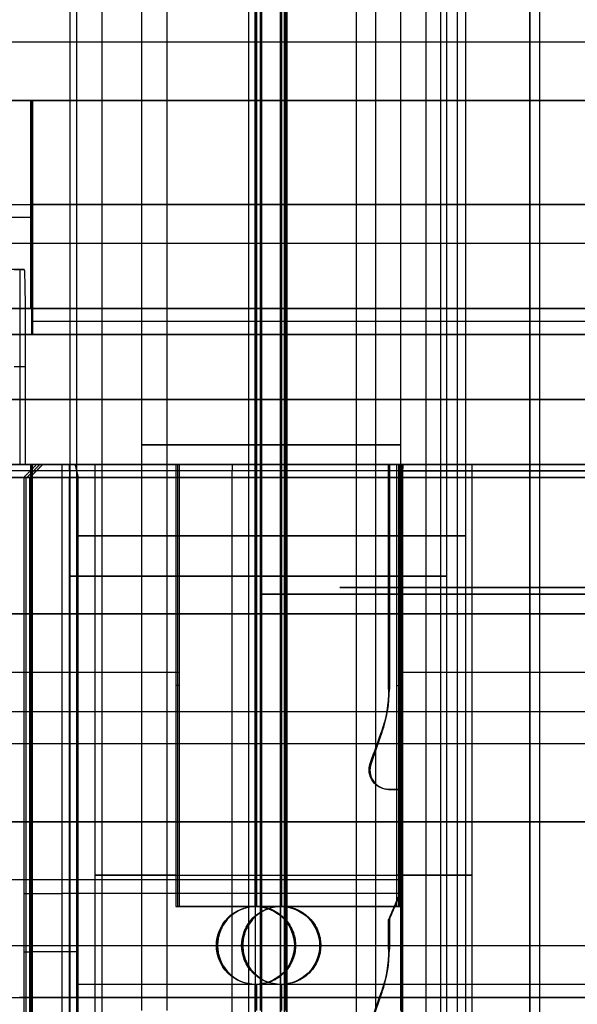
# Model space of a CAD drawing. Header units: millimetres. Extents: x 0 to 284, y -110 to 65.
# Tile 140 of 227: x 253.13 to 257.43, y -82.85 to -75.28. Entities that reach past the tile are written whole.
import ezdxf

# ---------------------------------------------------------------- set-up
doc = ezdxf.new("R2010")
doc.units = ezdxf.units.MM
doc.layers.add('Layer 01', color=7, linetype='Continuous', true_color=0x000000)

msp = doc.modelspace()

# ---------------------------------------------------------------- linework, layer by layer
at = {"layer": 'Layer 01'}
for p, q in [((253.5725, -73.9, 24.1145), (253.5725, -84.6, 24.1145)), ((253.7666, -73.9, 12.9962), (253.7666, -84.6, 12.9962)), ((254.9967, -73.9, 22.7391), (254.9967, -84.6, 22.7391)), ((255.1419, -73.9, 14.4204), (255.1419, -82.1, 14.4204)), ((256.3721, -73.9, 24.1633), (256.3721, -84.6, 24.1633)), ((256.5661, -73.9, 13.045), (256.5661, -84.6, 13.045)), ((253.5225, -83.4, 24.1136), (253.5225, -74.1, 24.1136)), ((254.9976, -83.4, 22.6891), (254.9976, -74.1, 22.6891)), ((256.422, -83.4, 24.1642), (256.422, -74.1, 24.1642)), ((254.0724, -74.2, 24.1232), (254.0724, -82.9, 24.1232)), ((254.2665, -74.2, 13.0049), (254.2665, -82.9, 13.0049)), ((255.8721, -74.2, 24.1546), (255.8721, -82.9, 24.1546)), ((256.0662, -74.2, 13.0363), (256.0662, -82.9, 13.0363)), ((254.8993, -83.4, 18.5768), (254.8993, -74.5, 18.5768)), ((256.2609, -74.4969, 20.5407), (256.2609, -84.9, 20.5407)), ((257.0606, -83.4, 20.8149), (257.0606, -74.5, 20.8149)), ((256.5003, -74.7969, 19.9905), (256.5003, -84.4969, 19.9905)), ((255.1735, -75.3084, 17.7771), (255.1735, -83.1969, 17.7771)), ((241.3578, -75.45, 14.9799), (259.7594, -75.45, 15.3011)), ((253.227, -75.9, 5.5179), (253.227, -77.5, 5.5179)), ((253.2335, -76.8, 5.1457), (248.2342, -76.8, 5.0584)), ((253.2205, -76.8, 5.8901), (253.2335, -76.8, 5.1457)), ((265.1661, -77, 37.7589), (235.1707, -77, 37.2353)), ((265.8293, -77, -0.2353), (235.8339, -77, -0.7589)), ((253.1355, -77.2, 12.7651), (253.1355, -78.7, 12.7651)), ((253.1998, -77.7, 30.9609), (253.1881, -77.7, 31.6276)), ((253.6446, -77.7, 5.4742), (253.633, -77.7, 6.1409)), ((253.1777, -77.95, 10.3455), (253.0933, -77.95, 15.1848)), ((259.7157, -78.75, 10.3096), (241.5757, -78.75, 9.993)), ((255.9767, -78.7, 9.5692), (251.4074, -78.7, 9.4895)), ((253.1893, -78.8, 7.6791), (253.2892, -78.7, 7.6808)), ((253.3122, -78.7, 6.3649), (253.2122, -78.8, 6.3631)), ((253.2163, -78.75, 8.996), (253.2622, -78.75, 6.364)), ((253.227, -78.7, 5.5179), (253.227, -86.9, 5.5179)), ((258.0288, -78.7, 8.2722), (253.2804, -78.7, 8.1894)), ((253.4388, -78.7, 30.9067), (253.4361, -78.7, 31.0614)), ((256.0815, -78.75, 9.296), (253.4619, -78.75, 9.2503)), ((253.5157, -78.7, 6.1684), (253.5174, -78.8, 6.0684)), ((253.689, -78.7, 9.7043), (253.6951, -78.7, 9.3544)), ((253.7166, -83.4, 12.9953), (253.7166, -78.7, 12.9953)), ((253.8727, -78.7, 6.0487), (253.87, -78.7, 6.2034)), ((254.3498, -78.7, 11.0987), (254.3498, -82.1, 11.0987)), ((254.7708, -78.8, 9.3231), (254.7726, -78.7, 9.2232)), ((255.141, -83.4, 14.4704), (255.141, -78.7, 14.4704)), ((255.9767, -78.7, 9.5692), (255.9767, -80.4284, 9.5692)), ((256.0495, -78.7, 11.1284), (256.0495, -82.1, 11.1284)), ((256.0614, -78.75, 10.4458), (259.9896, -78.75, 10.5144)), ((256.0776, -78.7, 9.521), (256.0776, -81.2, 9.521)), ((256.6161, -83.4, 13.0459), (256.6161, -78.7, 13.0459)), ((253.1827, -78.8, 8.054), (253.1827, -86.1, 8.054)), ((254.7708, -85.2, 9.3231), (254.7708, -78.8, 9.3231)), ((255.9798, -79.5642, 9.3942), (255.9736, -79.5642, 9.7442)), ((254.3625, -80.3, 10.3662), (251.493, -80.3, 10.3161)), ((259.9905, -80.3, 10.4644), (256.0623, -80.3, 10.3958)), ((254.3625, -80.4, 10.3662), (254.337, -80.4, 11.8312)), ((256.0367, -80.4, 11.8609), (256.0623, -80.4, 10.3958)), ((255.8353, -81, 9.5668), (255.9195, -80.7618, 9.5682)), ((259.7149, -80.85, 10.3596), (241.5749, -80.85, 10.0429)), ((255.8805, -80.8809, 9.3925), (255.8744, -80.8809, 9.7425)), ((255.8298, -81.05, 9.3916), (255.8237, -81.05, 9.7416)), ((255.9767, -81.2, 9.5692), (256.0767, -81.2, 9.571)), ((256.0297, -81.2, 9.3951), (256.0236, -81.2, 9.7451)), ((245.2353, -81.893, 9.5568), (256.0736, -81.893, 9.7459)), ((245.2414, -81.893, 9.2068), (256.0797, -81.893, 9.396)), ((256.0806, -82, 9.346), (253.461, -82, 9.3003)), ((255.9767, -82.2, 9.5692), (256.0767, -81.9667, 9.571)), ((256.0728, -81.95, 9.7959), (256.0736, -81.95, 9.7459)), ((256.0776, -81.9667, 9.521), (256.0776, -83.2, 9.521)), ((256.0797, -81.95, 9.396), (256.0806, -81.95, 9.346)), ((256.0236, -82.0833, 9.7451), (256.0297, -82.0833, 9.3951)), ((256.0495, -82.1, 11.1284), (254.3498, -82.1, 11.0987)), ((254.9478, -82.1, 25.5387), (254.9566, -82.1, 25.0388)), ((255.1419, -82.1, 14.4204), (255.1506, -82.1, 13.9205)), ((255.1916, -82.1, 11.5708), (255.2124, -82.1, 10.381)), ((255.9767, -82.2, 9.5692), (255.9767, -82.4284, 9.5692)), ((255.9798, -82.3142, 9.3942), (255.9736, -82.3142, 9.7442)), ((245.2344, -82.4, 9.6067), (256.0728, -82.4, 9.7959)), ((254.6484, -82.4, 25.5009), (254.6575, -82.4, 24.9821)), ((255.2484, -82.4, 25.5114), (255.2574, -82.4, 24.9925)), ((255.4424, -82.4, 14.3931), (255.4515, -82.4, 13.8742)), ((253.1663, -82.45, 8.9951), (253.2122, -82.45, 6.3631)), ((254.9478, -82.7, 25.5387), (254.9566, -82.7, 25.0388)), ((254.9478, -82.7, 25.5387), (254.9478, -84.6, 25.5387)), ((255.1419, -82.7, 14.4204), (255.1506, -82.7, 13.9205)), ((255.1419, -82.7, 14.4204), (255.1419, -84.6, 14.4204)), ((255.8353, -83, 9.5668), (255.9195, -82.7618, 9.5682)), ((253.2335, -82.8, 5.1457), (253.1335, -82.8, 5.1439)), ((253.2205, -82.8, 5.8901), (253.2335, -82.8, 5.1457))]:
    msp.add_line(p, q, dxfattribs=at)
at = {"layer": 'Layer 01', "extrusion": (0, 1, 0)}
for centre, radius, start, end in [((-250.5, 18.5, -75.45), 10.5, 344.6159, 193.3841), ((-250.5, 18.5, -76.7), 12.9, 359, 179), ((-250.5, 18.5, -76.7), 12.9, 179, 257.82546), ((-250.5, 18.5, -77.6), 13.4, 179, 258.24748), ((-254.9723, 24.1389, -79.5593), 1.45, 269, 89), ((-254.9723, 24.1389, -79.5593), 1.45, 89, 269), ((-257.099, 18.6152, -79.85), 2.2, 269, 89), ((-257.099, 18.6152, -79.85), 2.2, 89, 269), ((-250.5, 18.5, -80.6), 12.8, 93.4808, 216.60176), ((-255.1663, 13.0206, -81.8593), 1.45, 304.8883, 89), ((-255.1663, 13.0206, -81.8593), 1.45, 89, 233.1117), ((-253.4662, 9.0003, -82), 0.3, 359, 89), ((-253.5122, 6.3684, -82.45), 0.3, 269, 359), ((-253.5122, 6.3684, -82.45), 0.3, 256.05592, 269), ((-250.5, 18.5, -82.7), 12.8, 222.472, 256.05592), ((-250.5, 18.5, -82.8), 12.9, 92.55551, 179), ((-250.5, 18.5, -82.8), 12.9, 179, 257.82546)]:
    msp.add_arc(centre, radius, start, end, dxfattribs=at)
at = {"layer": 'Layer 01', "extrusion": (-9.37291e-18, -1, 5.36973e-16)}
for start, end in [(1, 181), (181, 1)]:
    msp.add_arc((250.5, 18.5, 75.9), 14.35, start, end, dxfattribs=at)
at = {"layer": 'Layer 01', "extrusion": (1.09208e-15, -1, 5.56199e-16)}
msp.add_arc((250.5, 18.5, 75.9), 12.9, 1, 181, dxfattribs=at)
at = {"layer": 'Layer 01', "extrusion": (-2.70929e-17, -1, 2.14834e-17)}
msp.add_arc((250.5, 18.5, 75.9), 12.9, 282.17454, 1, dxfattribs=at)
at = {"layer": 'Layer 01', "extrusion": (-0.999848, -1.13856e-13, -0.017452)}
msp.add_arc((77.7, 6.4254, -253.3197), 0.5, 180, 270, dxfattribs=at)
at = {"layer": 'Layer 01', "extrusion": (1.05098e-15, -1, 5.55482e-16)}
msp.add_arc((250.5, 18.5, 77.5), 13.4, 1, 181, dxfattribs=at)
at = {"layer": 'Layer 01', "extrusion": (9.37291e-18, 1, -5.36973e-16)}
msp.add_arc((-250.5, 18.5, -77.5), 12.9, 359, 179, dxfattribs=at)
at = {"layer": 'Layer 01', "extrusion": (-4.82428e-18, 1, 3.82542e-18)}
msp.add_arc((-250.5, 18.5, -77.5), 12.9, 179, 257.82546, dxfattribs=at)
at = {"layer": 'Layer 01', "extrusion": (-2.17513e-15, -1, -3.90636e-16)}
msp.add_arc((250.5, 18.5, 77.5), 13.4, 281.75252, 1, dxfattribs=at)
at = {"layer": 'Layer 01', "extrusion": (4.43031e-16, 1, -5.29404e-16)}
msp.add_arc((-250.5, 18.5, -77.7), 13.4, 25.30129, 179, dxfattribs=at)
at = {"layer": 'Layer 01', "extrusion": (6.96316e-16, -1, -2.41996e-17)}
msp.add_arc((250.5, 18.5, 77.7), 12.75, 321.12589, 141.12589, dxfattribs=at)
at = {"layer": 'Layer 01', "extrusion": (-9.58217e-16, -1, 5.9045e-16)}
msp.add_arc((250.5, 18.5, 77.7), 12.75, 238.46026, 321.12589, dxfattribs=at)
at = {"layer": 'Layer 01', "extrusion": (2.2825e-15, 1, -7.59398e-16)}
msp.add_arc((-250.5, 18.5, -77.7), 13.4, 179, 258.24748, dxfattribs=at)
at = {"layer": 'Layer 01', "extrusion": (0, -1, 0)}
for centre, radius, start, end in [((250.5, 18.5, 78.2), 12.75, 321.12589, 141.12589), ((250.5, 18.5, 78.2), 12.75, 238.46026, 321.12589), ((254.9723, 24.1389, 78.55), 0.9, 91, 271), ((255.1663, 13.0206, 78.55), 0.9, 91, 271), ((254.9723, 24.1389, 78.55), 0.9, 271, 91), ((255.1663, 13.0206, 78.55), 0.9, 271, 91), ((254.9723, 24.1389, 79.25), 1.4, 91, 271), ((255.1663, 13.0206, 79.25), 1.4, 91, 271), ((254.9723, 24.1389, 79.25), 1.4, 271, 91), ((255.1663, 13.0206, 79.25), 1.4, 271, 91), ((257.099, 18.6152, 79.6469), 1.5, 23.52267, 203.52267), ((257.099, 18.6152, 79.6469), 1.5, 203.52267, 23.52267), ((257.099, 18.6152, 79.6984), 2.1, 23.52267, 203.52267), ((257.099, 18.6152, 79.6984), 2.1, 203.52267, 23.52267), ((250.5, 18.5, 79.85), 14.5, 1, 181), ((250.5, 18.5, 79.85), 14.5, 181, 1), ((250.5, 18.5, 81.45), 14.35, 1, 181), ((250.5, 18.5, 81.45), 14.35, 181, 1)]:
    msp.add_arc(centre, radius, start, end, dxfattribs=at)
at = {"layer": 'Layer 01', "extrusion": (6.29551e-16, -1, 2.31517e-16)}
msp.add_arc((250.5, 18.5, 78.7), 12.9, 1, 154.44848, dxfattribs=at)
at = {"layer": 'Layer 01', "extrusion": (2.6859e-17, 1, -1.53875e-15)}
msp.add_arc((-250.5, 18.5, -78.7), 10.5, 344.6159, 193.3841, dxfattribs=at)
at = {"layer": 'Layer 01', "extrusion": (1.71412e-16, 1, -6.75321e-16)}
msp.add_arc((-250.5, 18.5, -78.7), 12.75, 38.87411, 218.87411, dxfattribs=at)
at = {"layer": 'Layer 01', "extrusion": (2.85883e-16, 1, -1.65628e-15)}
msp.add_arc((-250.5, 18.5, -78.7), 12.75, 218.87411, 301.53974, dxfattribs=at)
at = {"layer": 'Layer 01', "extrusion": (-8.54516e-14, 1, -1.40268e-12)}
msp.add_arc((-250.5, 18.5, -78.7), 12.7, 93.51615, 216.60176, dxfattribs=at)
at = {"layer": 'Layer 01', "extrusion": (-2.69553e-15, -1, 1.03023e-15)}
msp.add_arc((250.5, 18.5, 78.7), 12.9, 282.17454, 1, dxfattribs=at)
at = {"layer": 'Layer 01', "extrusion": (-5.46346e-16, -1, 5.276e-16)}
msp.add_arc((253.4662, 9.0003, 78.7), 0.2, 91, 181, dxfattribs=at)
at = {"layer": 'Layer 01', "extrusion": (8.9281e-18, -1, 1.16236e-17)}
msp.add_arc((253.5122, 6.3684, 78.7), 0.2, 181, 283.94408, dxfattribs=at)
at = {"layer": 'Layer 01', "extrusion": (-5.92561e-15, -1, 9.96557e-15)}
msp.add_arc((250.5, 18.5, 78.7), 12.7, 283.94408, 317.528, dxfattribs=at)
at = {"layer": 'Layer 01', "extrusion": (7.63649e-18, -1, -2.32657e-18)}
msp.add_arc((255.1663, 13.0206, 78.7), 1.45, 91, 235.1117, dxfattribs=at)
at = {"layer": 'Layer 01', "extrusion": (2.59696e-16, -1, 8.91375e-17)}
msp.add_arc((255.1663, 13.0206, 78.7), 1.45, 306.8883, 91, dxfattribs=at)
at = {"layer": 'Layer 01', "extrusion": (-8.81553e-16, -1, 9.82347e-16)}
msp.add_arc((250.5, 18.5, 78.8), 12.8, 323.39824, 86.5192, dxfattribs=at)
at = {"layer": 'Layer 01', "extrusion": (-4.11576e-42, 1, 3.97454e-42)}
msp.add_arc((-253.4662, 9.0003, -78.8), 0.3, 359, 89, dxfattribs=at)
at = {"layer": 'Layer 01', "extrusion": (-1.29545e-42, -1, -1.34148e-42)}
msp.add_arc((253.5122, 6.3684, 78.8), 0.3, 181, 271, dxfattribs=at)
at = {"layer": 'Layer 01', "extrusion": (-1.18583e-16, -1, 9.04133e-16)}
msp.add_arc((253.5122, 6.3684, 78.8), 0.3, 271, 283.94408, dxfattribs=at)
at = {"layer": 'Layer 01', "extrusion": (4.52353e-15, -1, -3.84797e-15)}
msp.add_arc((250.5, 18.5, 78.8), 12.8, 283.94408, 317.528, dxfattribs=at)
at = {"layer": 'Layer 01', "extrusion": (0.017452, 4.90859e-15, -0.999848)}
msp.add_arc((-80.4284, 255.1047, -5.2754), 1, 90, 109.47122, dxfattribs=at)
at = {"layer": 'Layer 01', "extrusion": (0.017452, 0, -0.999848)}
for centre, radius, start, end in [((-80.4284, 255.1047, -5.1004), 1, 90, 109.47122), ((-82.4, 255.3547, -9.6877), 0.3, 270, 90), ((-82.4, 255.3547, -20.8077), 0.3, 90, 270), ((-82.4, 255.3547, -9.6877), 0.3, 90, 270), ((-82.4284, 255.1047, -5.1004), 1, 90, 109.47122)]:
    msp.add_arc(centre, radius, start, end, dxfattribs=at)
at = {"layer": 'Layer 01', "extrusion": (-0.017452, 3.86683e-16, 0.999848)}
for centre in [(80.4284, 255.1047, 4.9254), (82.4284, 255.1047, 4.9254)]:
    msp.add_arc(centre, 1, 70.52878, 90, dxfattribs=at)
at = {"layer": 'Layer 01', "extrusion": (0.017452, -6.68682e-15, -0.999848)}
msp.add_arc((-81.05, 256.1047, -5.2754), 0.15, 180, 289.47122, dxfattribs=at)
at = {"layer": 'Layer 01', "extrusion": (-0.017452, 0, 0.999848)}
msp.add_arc((81.05, 256.1047, 5.1004), 0.15, 250.52878, 360, dxfattribs=at)
at = {"layer": 'Layer 01', "extrusion": (-0.017452, 2.05565e-15, 0.999848)}
msp.add_arc((81.05, 256.1047, 4.9254), 0.15, 250.52878, 0, dxfattribs=at)
at = {"layer": 'Layer 01', "extrusion": (0.017452, -2.84217e-14, -0.999848)}
msp.add_arc((-82.4, 255.3547, -20.8077), 0.3, 270, 90, dxfattribs=at)
at = {"layer": 'Layer 01', "extrusion": (-2.35455e-16, -1, -7.72831e-16)}
msp.add_arc((255.1663, 13.0206, 82.1), 1.45, 235.1117, 271, dxfattribs=at)
at = {"layer": 'Layer 01', "extrusion": (9.8781e-18, -1, -2.87792e-17)}
msp.add_arc((255.1663, 13.0206, 82.1), 1.45, 271, 306.8883, dxfattribs=at)
at = {"layer": 'Layer 01', "extrusion": (1.68204e-15, 1, -6.09775e-16)}
msp.add_arc((-250.5, 18.5, -82.4), 12.8, 93.4808, 216.60176, dxfattribs=at)
at = {"layer": 'Layer 01', "extrusion": (0.017452, 4.9076e-15, -0.999848)}
msp.add_arc((-82.4284, 255.1047, -5.2754), 1, 90, 109.47122, dxfattribs=at)
at = {"layer": 'Layer 01'}
for points in [[(254.9478, -82.1, 25.5387), (254.9478, -78, 25.5387), (254.9478, -73.9, 25.5387)], [(254.9967, -73.9, 22.7391), (254.9967, -79.25, 22.7391), (254.9967, -84.6, 22.7391)], [(255.1419, -82.1, 14.4204), (255.1419, -78, 14.4204), (255.1419, -73.9, 14.4204)], [(255.1908, -73.9, 11.6208), (255.1908, -79.25, 11.6208), (255.1908, -84.6, 11.6208)], [(254.947, -74.1, 25.5887), (254.947, -78.75, 25.5887), (254.947, -83.4, 25.5887)], [(254.9976, -83.4, 22.6891), (254.9976, -78.75, 22.6891), (254.9976, -74.1, 22.6891)], [(254.9566, -74.2, 25.0388), (254.9566, -78.15, 25.0388), (254.9566, -82.1, 25.0388)], [(254.988, -82.9, 23.239), (254.988, -78.55, 23.239), (254.988, -74.2, 23.239)], [(255.1506, -74.2, 13.9205), (255.1506, -78.15, 13.9205), (255.1506, -82.1, 13.9205)], [(255.182, -82.9, 12.1207), (255.182, -78.55, 12.1207), (255.182, -74.2, 12.1207)], [(255.1735, -83.1969, 17.7771), (255.1735, -78.8469, 17.7771), (255.1735, -74.4969, 17.7771)], [(257.0606, -74.5, 20.8149), (257.0606, -78.95, 20.8149), (257.0606, -83.4, 20.8149)], [(257.1374, -83.4, 16.4155), (257.1374, -78.95, 16.4155), (257.1374, -74.5, 16.4155)], [(255.7236, -74.7969, 18.0165), (255.7236, -78.9969, 18.0165), (255.7236, -83.1969, 18.0165)], [(248.2342, -75.9, 5.0584), (250.7339, -75.9, 5.102), (253.2335, -75.9, 5.1457)], [(253.2205, -77.5, 5.8901), (253.2205, -76.7, 5.8901), (253.2205, -75.9, 5.8901)], [(253.2335, -75.9, 5.1457), (253.227, -75.9, 5.5179), (253.2205, -75.9, 5.8901)], [(253.2335, -75.9, 5.1457), (253.2335, -76.8, 5.1457), (253.2335, -77.7, 5.1457)], [(253.169, -77.2, 10.8454), (252.919, -77.2, 10.8411), (252.6691, -77.2, 10.8367)], [(253.0933, -77.2, 15.1848), (253.1311, -77.2, 13.0151), (253.169, -77.2, 10.8454)], [(253.2205, -77.5, 5.8901), (253.2249, -77.5, 5.6355), (253.2294, -77.5, 5.3809)], [(253.2294, -77.7, 5.3809), (253.2294, -77.6, 5.3809), (253.2294, -77.5, 5.3809)], [(253.2335, -77.7, 5.1457), (250.7339, -77.7, 5.102), (248.2342, -77.7, 5.0584)], [(253.1777, -77.7, 10.3455), (252.9278, -77.7, 10.3411), (252.6778, -77.7, 10.3368)], [(253.1777, -77.7, 10.3455), (253.1777, -78.2, 10.3455), (253.1777, -78.7, 10.3455)], [(253.2294, -77.7, 5.3809), (253.2314, -77.7, 5.2633), (253.2335, -77.7, 5.1457)], [(243.304, -78.7, 9.9731), (251.5103, -78.7, 10.1164), (259.7166, -78.7, 10.2596)], [(245.2344, -78.7, 9.6067), (250.6536, -78.7, 9.7013), (256.0728, -78.7, 9.7959)], [(248.2342, -78.7, 5.0584), (250.7339, -78.7, 5.102), (253.2335, -78.7, 5.1457)], [(255.9736, -78.7, 9.7442), (253.689, -78.7, 9.7043), (251.4043, -78.7, 9.6644)], [(251.4104, -78.7, 9.3145), (253.6951, -78.7, 9.3544), (255.9798, -78.7, 9.3942)], [(253.0933, -78.7, 15.1848), (256.4263, -78.7, 15.2429), (259.7594, -78.7, 15.3011)], [(253.1777, -78.7, 10.3455), (253.1355, -78.7, 12.7651), (253.0933, -78.7, 15.1848)], [(253.2663, -78.7, 8.9968), (253.2163, -78.75, 8.996), (253.1663, -78.8, 8.9951)], [(253.1777, -78.7, 10.3455), (253.7701, -78.7, 10.3558), (254.3625, -78.7, 10.3662)], [(253.2122, -78.8, 6.3631), (253.2622, -78.75, 6.364), (253.3122, -78.7, 6.3649)], [(253.2205, -86.9, 5.8901), (253.2205, -82.8, 5.8901), (253.2205, -78.7, 5.8901)], [(253.2335, -78.7, 5.1457), (253.227, -78.7, 5.5179), (253.2205, -78.7, 5.8901)], [(253.2335, -86.9, 5.1457), (253.2335, -82.8, 5.1457), (253.2335, -78.7, 5.1457)], [(253.3122, -78.7, 6.3649), (253.2892, -78.7, 7.6808), (253.2663, -78.7, 8.9968)], [(253.461, -78.8, 9.3003), (253.4619, -78.75, 9.2503), (253.4628, -78.7, 9.2003)], [(253.4628, -78.7, 9.2003), (254.7726, -78.7, 9.2232), (256.0824, -78.7, 9.246)], [(253.5604, -78.7, 6.1743), (253.5724, -78.75, 6.1257), (253.5845, -78.8, 6.0772)], [(254.337, -78.7, 11.8312), (254.337, -80.4, 11.8312), (254.337, -82.1, 11.8312)], [(254.337, -78.7, 11.8312), (254.3498, -78.7, 11.0987), (254.3625, -78.7, 10.3662)], [(254.3625, -78.7, 10.3662), (254.3625, -80.4, 10.3662), (254.3625, -82.1, 10.3662)], [(255.141, -78.7, 14.4704), (255.141, -81.05, 14.4704), (255.141, -83.4, 14.4704)], [(255.9798, -78.7, 9.3942), (255.9767, -78.7, 9.5692), (255.9736, -78.7, 9.7442)], [(255.9736, -80.4284, 9.7442), (255.9736, -79.5642, 9.7442), (255.9736, -78.7, 9.7442)], [(255.9798, -78.7, 9.3942), (255.9798, -79.5642, 9.3942), (255.9798, -80.4284, 9.3942)], [(256.0367, -82.1, 11.8609), (256.0367, -80.4, 11.8609), (256.0367, -78.7, 11.8609)], [(256.0605, -78.7, 10.4958), (256.0486, -78.7, 11.1784), (256.0367, -78.7, 11.8609)], [(259.9887, -78.7, 10.5644), (258.0246, -78.7, 10.5301), (256.0605, -78.7, 10.4958)], [(256.0623, -78.8, 10.3958), (256.0614, -78.75, 10.4458), (256.0605, -78.7, 10.4958)], [(256.0728, -78.7, 9.7959), (256.0776, -78.7, 9.521), (256.0824, -78.7, 9.246)], [(256.0728, -85.2, 9.7959), (256.0728, -81.95, 9.7959), (256.0728, -78.7, 9.7959)], [(256.0824, -78.7, 9.246), (256.0815, -78.75, 9.296), (256.0806, -78.8, 9.346)], [(241.5749, -78.8, 10.0429), (250.6449, -78.8, 10.2013), (259.7149, -78.8, 10.3596)], [(253.1663, -78.8, 8.9951), (253.1893, -78.8, 7.6791), (253.2122, -78.8, 6.3631)], [(253.1663, -78.8, 8.9951), (253.1663, -82, 8.9951), (253.1663, -85.2, 8.9951)], [(253.2122, -86.1, 6.3631), (253.2122, -82.45, 6.3631), (253.2122, -78.8, 6.3631)], [(256.0806, -78.8, 9.346), (254.7708, -78.8, 9.3231), (253.461, -78.8, 9.3003)], [(253.461, -85.2, 9.3003), (253.461, -82, 9.3003), (253.461, -78.8, 9.3003)], [(253.5174, -86.1, 6.0684), (253.5174, -82.45, 6.0684), (253.5174, -78.8, 6.0684)], [(253.5845, -86.1, 6.0772), (253.5845, -82.45, 6.0772), (253.5845, -78.8, 6.0772)], [(256.0623, -82.1, 10.3958), (256.0623, -80.45, 10.3958), (256.0623, -78.8, 10.3958)], [(256.0623, -78.8, 10.3958), (258.0264, -78.8, 10.4301), (259.9905, -78.8, 10.4644)], [(256.0806, -78.8, 9.346), (256.0806, -82, 9.346), (256.0806, -85.2, 9.346)], [(255.9798, -80.4284, 9.3942), (255.9767, -80.4284, 9.5692), (255.9736, -80.4284, 9.7442)], [(255.8322, -81, 9.7417), (255.8744, -80.8809, 9.7425), (255.9165, -80.7618, 9.7432)], [(255.9226, -80.7618, 9.3932), (255.8805, -80.8809, 9.3925), (255.8384, -81, 9.3918)], [(255.9165, -80.7618, 9.7432), (255.9195, -80.7618, 9.5682), (255.9226, -80.7618, 9.3932)], [(255.8384, -81, 9.3918), (255.8353, -81, 9.5668), (255.8322, -81, 9.7417)], [(255.9798, -81.2, 9.3942), (255.9767, -81.2, 9.5692), (255.9736, -81.2, 9.7442)], [(255.9736, -81.2, 9.7442), (256.0236, -81.2, 9.7451), (256.0736, -81.2, 9.7459)], [(256.0797, -81.2, 9.396), (256.0297, -81.2, 9.3951), (255.9798, -81.2, 9.3942)], [(256.0736, -81.2, 9.7459), (256.0767, -81.2, 9.571), (256.0797, -81.2, 9.396)], [(256.0736, -81.9667, 9.7459), (256.0736, -81.5833, 9.7459), (256.0736, -81.2, 9.7459)], [(256.0797, -81.2, 9.396), (256.0797, -81.5833, 9.396), (256.0797, -81.9667, 9.396)], [(256.0736, -81.9667, 9.7459), (256.0236, -82.0833, 9.7451), (255.9736, -82.2, 9.7442)], [(255.9798, -82.2, 9.3942), (256.0297, -82.0833, 9.3951), (256.0797, -81.9667, 9.396)], [(256.0797, -81.9667, 9.396), (256.0767, -81.9667, 9.571), (256.0736, -81.9667, 9.7459)], [(254.337, -82.1, 11.8312), (254.3498, -82.1, 11.0987), (254.3625, -82.1, 10.3662)], [(254.3625, -82.1, 10.3662), (255.2124, -82.1, 10.381), (256.0623, -82.1, 10.3958)], [(255.1916, -83.4, 11.5708), (255.1916, -82.75, 11.5708), (255.1916, -82.1, 11.5708)], [(256.0623, -82.1, 10.3958), (256.0495, -82.1, 11.1284), (256.0367, -82.1, 11.8609)], [(255.9736, -82.2, 9.7442), (255.9767, -82.2, 9.5692), (255.9798, -82.2, 9.3942)], [(255.9736, -82.4284, 9.7442), (255.9736, -82.3142, 9.7442), (255.9736, -82.2, 9.7442)], [(255.9798, -82.2, 9.3942), (255.9798, -82.3142, 9.3942), (255.9798, -82.4284, 9.3942)], [(254.6484, -82.4, 25.5009), (254.653, -82.4, 25.2415), (254.6575, -82.4, 24.9821)], [(254.8425, -82.4, 14.3826), (254.847, -82.4, 14.1232), (254.8516, -82.4, 13.8638)], [(255.2574, -82.4, 24.9925), (255.2529, -82.4, 25.252), (255.2484, -82.4, 25.5114)], [(255.4515, -82.4, 13.8742), (255.447, -82.4, 14.1337), (255.4424, -82.4, 14.3931)], [(255.9798, -82.4284, 9.3942), (255.9767, -82.4284, 9.5692), (255.9736, -82.4284, 9.7442)], [(254.9478, -84.6, 25.5387), (254.9478, -83.65, 25.5387), (254.9478, -82.7, 25.5387)], [(254.9566, -82.7, 25.0388), (254.9566, -82.8, 25.0388), (254.9566, -82.9, 25.0388)], [(255.1419, -84.6, 14.4204), (255.1419, -83.65, 14.4204), (255.1419, -82.7, 14.4204)], [(255.1506, -82.7, 13.9205), (255.1506, -82.8, 13.9205), (255.1506, -82.9, 13.9205)], [(255.8322, -83, 9.7417), (255.8744, -82.8809, 9.7425), (255.9165, -82.7618, 9.7432)], [(255.9226, -82.7618, 9.3932), (255.8805, -82.8809, 9.3925), (255.8384, -83, 9.3918)], [(255.9165, -82.7618, 9.7432), (255.9195, -82.7618, 9.5682), (255.9226, -82.7618, 9.3932)]]:
    msp.add_open_spline(points, degree=2, dxfattribs=at)
for points, knots in [([(254.6484, -82.4, 25.5009), (254.6488, -82.3204, 25.501), (254.6808, -82.2433, 25.5094), (254.7911, -82.1326, 25.5283), (254.8688, -82.1, 25.5373), (254.9478, -82.1, 25.5387)], [0, 0, 0, 0, 0.2423486, 0.2423486, 0.4846973, 0.4846973, 0.4846973, 0.4846973]), ([(254.9566, -82.1, 25.0388), (254.9273, -82.1, 25.0383), (254.8928, -82.1042, 25.0355), (254.819, -82.1306, 25.0258), (254.7796, -82.153, 25.0188), (254.7101, -82.2228, 25.0006), (254.6869, -82.2642, 24.9935), (254.6612, -82.3384, 24.9843), (254.6575, -82.3722, 24.9821), (254.6575, -82.4, 24.9821)], [-0.4780156, -0.4780156, -0.4780156, -0.4780156, -0.3585117, -0.3585117, -0.2390078, -0.2390078, -0.1195039, -0.1195039, 0, 0, 0, 0]), ([(254.8425, -82.4, 14.3826), (254.8429, -82.3204, 14.3827), (254.8748, -82.2433, 14.3911), (254.9852, -82.1326, 14.41), (255.0629, -82.1, 14.419), (255.1419, -82.1, 14.4204)], [0, 0, 0, 0, 0.2423486, 0.2423486, 0.4846973, 0.4846973, 0.4846973, 0.4846973]), ([(255.1506, -82.1, 13.9205), (255.1214, -82.1, 13.92), (255.0869, -82.1042, 13.9172), (255.013, -82.1306, 13.9075), (254.9736, -82.153, 13.9005), (254.9042, -82.2228, 13.8823), (254.881, -82.2642, 13.8752), (254.8553, -82.3384, 13.866), (254.8516, -82.3722, 13.8638), (254.8516, -82.4, 13.8638)], [-0.4780156, -0.4780156, -0.4780156, -0.4780156, -0.3585117, -0.3585117, -0.2390078, -0.2390078, -0.1195039, -0.1195039, 0, 0, 0, 0]), ([(254.9478, -82.1, 25.5387), (255.0269, -82.1, 25.5401), (255.1048, -82.1326, 25.5337), (255.2158, -82.2433, 25.5187), (255.248, -82.3209, 25.5115), (255.2484, -82.4, 25.5114)], [0, 0, 0, 0, 0.2423343, 0.2423343, 0.4846685, 0.4846685, 0.4846685, 0.4846685]), ([(254.9566, -82.1, 25.0388), (255.0151, -82.1, 25.0398), (255.0973, -82.1163, 25.0332), (255.2052, -82.2239, 25.009), (255.2276, -82.2643, 25.0029), (255.2536, -82.3384, 24.9947), (255.2574, -82.3722, 24.9925), (255.2574, -82.4, 24.9925)], [0, 0, 0, 0, 0.2421814, 0.2421814, 0.3632721, 0.3632721, 0.4843628, 0.4843628, 0.4843628, 0.4843628]), ([(255.1419, -82.1, 14.4204), (255.221, -82.1, 14.4218), (255.2989, -82.1326, 14.4154), (255.4099, -82.2433, 14.4004), (255.4421, -82.3209, 14.3932), (255.4424, -82.4, 14.3931)], [0, 0, 0, 0, 0.2423343, 0.2423343, 0.4846685, 0.4846685, 0.4846685, 0.4846685]), ([(255.1506, -82.1, 13.9205), (255.2091, -82.1, 13.9215), (255.2914, -82.1163, 13.9149), (255.3993, -82.2239, 13.8907), (255.4217, -82.2643, 13.8846), (255.4477, -82.3384, 13.8763), (255.4515, -82.3722, 13.8742), (255.4515, -82.4, 13.8742)], [0, 0, 0, 0, 0.2421814, 0.2421814, 0.3632721, 0.3632721, 0.4843628, 0.4843628, 0.4843628, 0.4843628]), ([(254.9478, -82.7, 25.5387), (254.8695, -82.7, 25.5373), (254.7915, -82.6678, 25.5283), (254.6806, -82.5566, 25.5094), (254.6488, -82.4797, 25.501), (254.6484, -82.4, 25.5009)], [0, 0, 0, 0, 0.242348, 0.242348, 0.484696, 0.484696, 0.484696, 0.484696]), ([(254.6575, -82.4, 24.9821), (254.6575, -82.4278, 24.9821), (254.6612, -82.4616, 24.9843), (254.6869, -82.5358, 24.9935), (254.7092, -82.5762, 25.0004), (254.8163, -82.6839, 25.0284), (254.8981, -82.7, 25.0378), (254.9566, -82.7, 25.0388)], [-0.4843843, -0.4843843, -0.4843843, -0.4843843, -0.3632883, -0.3632883, -0.2421922, -0.2421922, 0, 0, 0, 0]), ([(255.1419, -82.7, 14.4204), (255.0636, -82.7, 14.419), (254.9856, -82.6678, 14.41), (254.8747, -82.5566, 14.391), (254.8429, -82.4797, 14.3827), (254.8425, -82.4, 14.3826)], [0, 0, 0, 0, 0.242348, 0.242348, 0.484696, 0.484696, 0.484696, 0.484696]), ([(254.8516, -82.4, 13.8638), (254.8516, -82.4278, 13.8638), (254.8553, -82.4616, 13.866), (254.881, -82.5358, 13.8752), (254.9032, -82.5762, 13.8821), (255.0104, -82.6839, 13.9101), (255.0921, -82.7, 13.9194), (255.1506, -82.7, 13.9205)], [-0.4843843, -0.4843843, -0.4843843, -0.4843843, -0.3632883, -0.3632883, -0.2421922, -0.2421922, 0, 0, 0, 0]), ([(255.2484, -82.4, 25.5114), (255.248, -82.4792, 25.5115), (255.2159, -82.5566, 25.5187), (255.1044, -82.6678, 25.5338), (255.0263, -82.7, 25.5401), (254.9478, -82.7, 25.5387)], [0, 0, 0, 0, 0.2423419, 0.2423419, 0.4846837, 0.4846837, 0.4846837, 0.4846837]), ([(255.2574, -82.4, 24.9925), (255.2574, -82.4278, 24.9925), (255.2536, -82.4616, 24.9947), (255.2276, -82.5359, 25.0029), (255.2039, -82.5775, 25.0093), (255.134, -82.6471, 25.025), (255.0944, -82.6694, 25.0306), (255.0204, -82.6958, 25.0378), (254.9858, -82.7, 25.0393), (254.9566, -82.7, 25.0388)], [0, 0, 0, 0, 0.1195024, 0.1195024, 0.2390047, 0.2390047, 0.3585071, 0.3585071, 0.4780095, 0.4780095, 0.4780095, 0.4780095]), ([(255.4424, -82.4, 14.3931), (255.4421, -82.4792, 14.3932), (255.41, -82.5566, 14.4004), (255.2984, -82.6678, 14.4155), (255.2204, -82.7, 14.4218), (255.1419, -82.7, 14.4204)], [0, 0, 0, 0, 0.2423419, 0.2423419, 0.4846837, 0.4846837, 0.4846837, 0.4846837]), ([(255.4515, -82.4, 13.8742), (255.4515, -82.4278, 13.8742), (255.4477, -82.4616, 13.8764), (255.4216, -82.5359, 13.8846), (255.398, -82.5775, 13.891), (255.3281, -82.6471, 13.9067), (255.2885, -82.6694, 13.9123), (255.2144, -82.6958, 13.9195), (255.1799, -82.7, 13.921), (255.1506, -82.7, 13.9205)], [0, 0, 0, 0, 0.1195024, 0.1195024, 0.2390047, 0.2390047, 0.3585071, 0.3585071, 0.4780095, 0.4780095, 0.4780095, 0.4780095])]:
    msp.add_open_spline(points, degree=3, knots=knots, dxfattribs=at)

doc.saveas('drawing.dxf')
